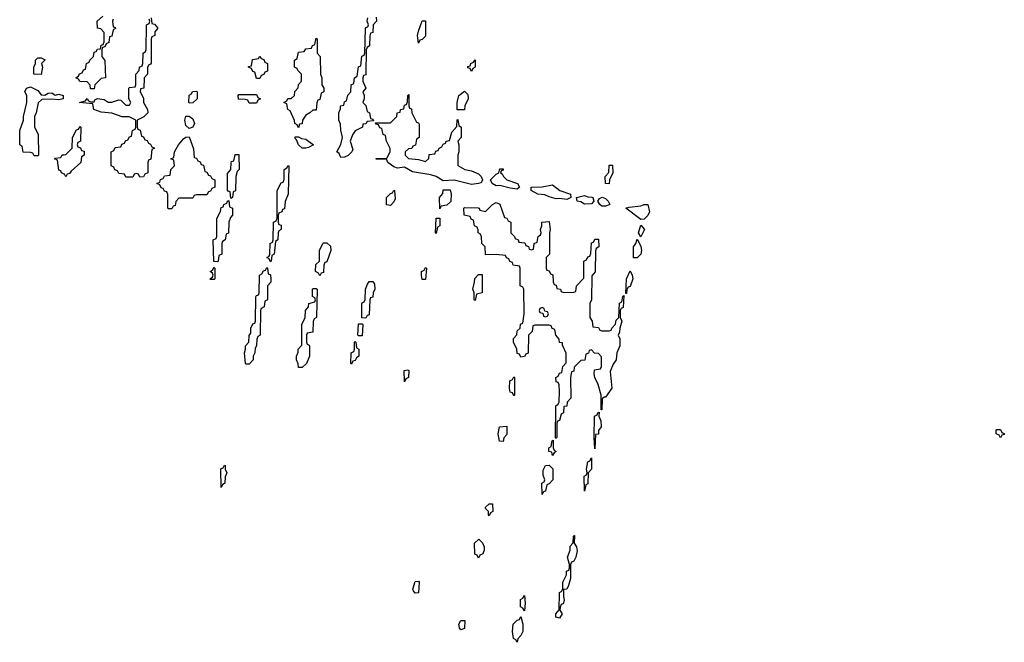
# Model space of a CAD drawing. Header units: inches. Extents: x 2777885 to 2884230, y 684484 to 829189.
# Tile 169 of 239: x 2839748 to 2845332, y 790468 to 793999. Entities that reach past the tile are written whole.
import ezdxf

# ---------------------------------------------------------------- set-up
doc = ezdxf.new("R2010")
doc.units = ezdxf.units.IN
doc.header["$MEASUREMENT"] = 0
doc.layers.add('C8739', color=7, linetype='Continuous')
doc.layers.add('C8749', color=7, linetype='Continuous')

msp = doc.modelspace()

# ---------------------------------------------------------------- linework, layer by layer
at = {"layer": 'C8739', "color": 6}
for points in [[(2839870, 793688), (2839828, 793690), (2839828, 793730), (2839838, 793750), (2839838, 793770), (2839850, 793782), (2839870, 793782), (2839892, 793772), (2839872, 793750), (2839878, 793730)], [(2839890, 793571.3), (2839910, 793582), (2839930, 793584.7), (2839950, 793571.3), (2839970, 793576), (2839994, 793570), (2839994, 793550), (2839970, 793544), (2839930, 793549), (2839872.7, 793547.3), (2839852.7, 793527.3), (2839841, 793470), (2839831.3, 793450), (2839832, 793390), (2839852, 793350), (2839854, 793230), (2839850, 793226), (2839830, 793226), (2839822, 793242), (2839810, 793246), (2839767.3, 793247.3), (2839762, 793282), (2839748, 793290), (2839748.7, 793370), (2839768.7, 793430), (2839769, 793450), (2839789.2, 793530), (2839789, 793569), (2839778, 793590), (2839786, 793610), (2839810, 793618), (2839850, 793598), (2839870, 793572)]]:
    msp.add_lwpolyline(points, close=True, dxfattribs=at)
msp.add_lwpolyline([(2840000, 793123), (2839986, 793130), (2839982, 793142), (2839970, 793146), (2839962, 793202), (2839946, 793210), (2839950, 793214), (2839982, 793218), (2839988, 793232), (2840000, 793233.1)], dxfattribs=at)
at = {"layer": 'C8749', "color": 6}
for points in [[(2840278, 794002), (2840274, 793990), (2840278, 793958), (2840290, 793954), (2840291.6, 793948.4), (2840278, 793942), (2840270, 793906), (2840258, 793902), (2840254, 793870), (2840238, 793862), (2840230, 793846), (2840218, 793842), (2840214, 793830), (2840214, 793790), (2840231.6, 793768.4), (2840234, 793670), (2840210, 793666), (2840174, 793630), (2840170, 793606), (2840150, 793606), (2840147.3, 793627.3), (2840130, 793646), (2840088.4, 793648.4), (2840082, 793662), (2840066, 793670), (2840082, 793678), (2840087.3, 793692.7), (2840102, 793698), (2840110, 793714), (2840122, 793718), (2840126, 793750), (2840142, 793758), (2840146, 793770), (2840166, 793790), (2840170, 793814), (2840182, 793818), (2840188.4, 793831.6), (2840206, 793834), (2840210, 793854), (2840222, 793858), (2840227.3, 793872.7), (2840227.3, 793927.3), (2840208, 793948), (2840188.7, 793950), (2840188, 793990), (2840220.4, 794019.6)], [(2840494, 794010), (2840498, 793978), (2840512.7, 793972.7), (2840532, 793950), (2840514, 793930), (2840514, 793910), (2840498, 793902), (2840494, 793890), (2840492.7, 793752.7), (2840490, 793746), (2840478, 793742), (2840472.7, 793727.3), (2840472, 793690), (2840454, 793670), (2840451.3, 793610), (2840434, 793606), (2840432, 793590), (2840450, 793554), (2840451, 793530), (2840472, 793490), (2840474, 793470), (2840451.6, 793448.4), (2840414, 793430), (2840414, 793390), (2840418, 793378), (2840431.6, 793371.6), (2840438, 793338), (2840450, 793334), (2840458, 793318), (2840470, 793314), (2840478, 793298), (2840490, 793294), (2840498, 793278), (2840512, 793270), (2840498, 793262), (2840491.6, 793208.4), (2840478, 793202), (2840474, 793190), (2840474, 793130), (2840458, 793122), (2840450, 793108), (2840430, 793106), (2840422, 793122), (2840410, 793126), (2840398, 793122), (2840390, 793106), (2840350, 793106), (2840342, 793122), (2840310, 793126), (2840302, 793142), (2840287.3, 793147.3), (2840282, 793162), (2840266, 793170), (2840266, 793250), (2840282, 793258), (2840290, 793274), (2840322, 793278), (2840327.3, 793292.7), (2840342, 793298), (2840348, 793312), (2840362, 793318), (2840370, 793334), (2840382, 793338), (2840388, 793370), (2840402, 793378), (2840406, 793390), (2840406, 793430), (2840368.4, 793448.4), (2840330, 793448.7), (2840270, 793469), (2840210, 793474), (2840168, 793490), (2840162, 793522), (2840088, 793530), (2840122, 793538), (2840130, 793552), (2840138, 793538), (2840150, 793534), (2840170, 793534), (2840174.6, 793545.4), (2840188.4, 793551.6), (2840226.8, 793546.8), (2840250, 793531), (2840270, 793531.3), (2840310, 793544.7), (2840322, 793542), (2840350, 793514), (2840370, 793514), (2840378, 793530), (2840366, 793550), (2840366, 793610), (2840370, 793614), (2840402, 793618), (2840406, 793630), (2840406, 793690), (2840426, 793710), (2840428, 793730), (2840442, 793738), (2840446, 793750), (2840448, 793810), (2840462, 793818), (2840466, 793830), (2840468, 793970), (2840482, 793978), (2840486, 793990), (2840482, 794002)], [(2841770, 794014), (2841770.7, 793990), (2841752, 793970), (2841750, 793926), (2841738, 793922), (2841732.7, 793907.3), (2841732, 793850), (2841718, 793842), (2841712.7, 793827.3), (2841711.6, 793691.6), (2841710, 793686), (2841698, 793682), (2841694, 793670), (2841694, 793650), (2841711.3, 793610), (2841694, 793590), (2841702, 793570), (2841702, 793550), (2841694, 793530), (2841711.6, 793511.6), (2841718, 793478), (2841732, 793470), (2841738, 793438), (2841750, 793434), (2841754, 793426), (2841718, 793422), (2841711.6, 793408.4), (2841694, 793406), (2841691.1, 793388.9), (2841650, 793368), (2841634.8, 793345.2), (2841622, 793310), (2841636.8, 793263.2), (2841631.3, 793250), (2841610, 793229.2), (2841590, 793219), (2841570, 793218), (2841559.3, 793239.3), (2841546, 793250), (2841569.1, 793290.9), (2841578, 793330), (2841568.4, 793371.6), (2841567.3, 793407.3), (2841558, 793430), (2841558, 793470), (2841567.3, 793492.7), (2841568, 793510), (2841586, 793514), (2841590, 793534), (2841602, 793538), (2841608.4, 793571.6), (2841626, 793590), (2841628, 793630), (2841642, 793638), (2841646, 793670), (2841662, 793678), (2841668.4, 793731.6), (2841682, 793738), (2841688.4, 793791.6), (2841702, 793798), (2841706, 793810), (2841708.9, 793948.9), (2841710, 793954), (2841722, 793958), (2841726, 793970), (2841719, 793990), (2841722, 794010)], [(2840000, 793233.1), (2840010, 793234), (2840046, 793270), (2840048, 793330), (2840070, 793374), (2840082, 793378), (2840090, 793394), (2840094, 793390), (2840092, 793310), (2840078, 793302), (2840074, 793290), (2840078, 793278), (2840092, 793272), (2840098, 793258), (2840112.7, 793252.7), (2840114, 793230), (2840098, 793222), (2840094, 793190), (2840039.6, 793140.4), (2840030, 793126), (2840018, 793122), (2840010, 793108), (2840002, 793122), (2840000, 793123)]]:
    msp.add_lwpolyline(points, dxfattribs=at)
for points in [[(2842010, 793866), (2842004, 793910), (2842010, 793934), (2842030, 793992), (2842050, 793992), (2842050, 793906), (2842030, 793886), (2842018, 793882)], [(2841330, 793386), (2841322, 793402), (2841308, 793410), (2841307.3, 793427.3), (2841282, 793482), (2841268, 793490), (2841262, 793522), (2841246, 793530), (2841262, 793538), (2841268.4, 793551.6), (2841287.3, 793552.7), (2841306, 793570), (2841308.4, 793591.6), (2841327.3, 793612.7), (2841328.4, 793631.6), (2841346, 793650), (2841346, 793690), (2841326, 793710), (2841322, 793722), (2841306, 793730), (2841306, 793770), (2841322, 793778), (2841330, 793814), (2841362, 793818), (2841370, 793834), (2841402, 793838), (2841408, 793852), (2841422, 793858), (2841430, 793894), (2841434, 793890), (2841434, 793810), (2841452, 793790), (2841454, 793690), (2841462, 793670), (2841462, 793630), (2841472, 793610), (2841472, 793590), (2841458, 793582), (2841450, 793546), (2841438, 793542), (2841432.7, 793527.3), (2841430, 793486), (2841410, 793486), (2841394, 793470), (2841370, 793458), (2841351.3, 793428.7), (2841350.7, 793409.3), (2841334, 793406)], [(2841090, 793666), (2841082, 793702), (2841070, 793706), (2841062, 793722), (2841046, 793730), (2841046, 793734), (2841062, 793738), (2841067.3, 793772.7), (2841102, 793778), (2841110, 793792), (2841118, 793778), (2841132.7, 793772.7), (2841138, 793758), (2841154, 793750), (2841152.7, 793707.3), (2841138, 793702), (2841132.7, 793687.3), (2841118, 793682), (2841110, 793666)], [(2842310, 793706), (2842302, 793722), (2842290, 793726), (2842290, 793734), (2842302, 793738), (2842306, 793750), (2842322, 793758), (2842330, 793772), (2842331.3, 793730), (2842318, 793722)], [(2840710, 793526), (2840708, 793530), (2840708.4, 793571.6), (2840722, 793578), (2840727.3, 793592.7), (2840750, 793594), (2840754, 793590), (2840754, 793550), (2840730, 793528)], [(2841050, 793526), (2841042, 793542), (2841027.3, 793547.3), (2840988.4, 793548.4), (2840986, 793570), (2840990, 793574), (2841090, 793574), (2841098, 793558), (2841114, 793550), (2841098, 793542), (2841090, 793526)], [(2842050, 793194), (2842067.3, 793212.7), (2842070, 793234), (2842102, 793238), (2842107.3, 793252.7), (2842122, 793258), (2842126, 793270), (2842142, 793278), (2842150, 793294), (2842162, 793298), (2842166, 793310), (2842186, 793314), (2842198, 793362), (2842227.3, 793392.7), (2842228.4, 793431.6), (2842232.7, 793432.7), (2842238, 793398), (2842252, 793390), (2842251, 793330), (2842232, 793310), (2842238, 793290), (2842238, 793250), (2842232, 793230), (2842232.7, 793172.7), (2842272, 793150), (2842310, 793142), (2842350, 793124.7), (2842364.7, 793110), (2842372, 793090), (2842365.4, 793074.6), (2842350, 793069.2), (2842310, 793065.2), (2842212, 793088), (2842150, 793086), (2842109.1, 793109.1), (2842079.3, 793119.3), (2841976, 793136), (2841930, 793162), (2841890, 793157.2), (2841870, 793165.2), (2841835.3, 793190), (2841827.3, 793207.3), (2841770, 793208.7), (2841770, 793212), (2841830, 793214), (2841848.7, 793250), (2841848.4, 793268.4), (2841828, 793310), (2841822, 793342), (2841808.4, 793348.4), (2841802, 793382), (2841790, 793386), (2841782, 793402), (2841767.3, 793407.3), (2841766, 793414), (2841850, 793414), (2841886, 793450), (2841888, 793470), (2841906, 793474), (2841908, 793490), (2841926, 793494), (2841930, 793514), (2841942, 793518), (2841947.3, 793532.7), (2841948.7, 793570), (2841954, 793574), (2841954, 793510), (2841958, 793498), (2841970, 793494), (2841972, 793470), (2841998, 793418), (2842010, 793414), (2842012.7, 793407.3), (2842014, 793330), (2841998, 793322), (2841992, 793288), (2841978, 793282), (2841971.6, 793268.4), (2841952.7, 793267.3), (2841934, 793250), (2841934, 793230), (2841952.7, 793212.7), (2842010, 793206)], [(2842270, 793488), (2842228.7, 793488.7), (2842228.9, 793528.9), (2842238, 793570), (2842270, 793594), (2842290, 793574), (2842290.8, 793550), (2842272, 793510)], [(2840710, 793382), (2840690, 793398), (2840685.2, 793430), (2840690, 793451.3), (2840710, 793451.3), (2840730, 793436), (2840739.1, 793410), (2840730, 793389)], [(2840590, 792926), (2840588, 792930), (2840587.3, 793007.3), (2840582, 793022), (2840570, 793026), (2840562, 793042), (2840550, 793046), (2840542, 793062), (2840526, 793070), (2840542, 793078), (2840547.3, 793092.7), (2840562, 793098), (2840570, 793114), (2840602, 793118), (2840606, 793150), (2840626, 793170), (2840622, 793202), (2840606, 793210), (2840622, 793218), (2840626, 793250), (2840648, 793290), (2840676.4, 793323.6), (2840690, 793332), (2840710, 793334), (2840732.7, 793267.3), (2840738, 793218), (2840750, 793214), (2840758, 793198), (2840772, 793192), (2840778, 793178), (2840790, 793174), (2840798, 793138), (2840810, 793134), (2840818, 793118), (2840830, 793114), (2840838, 793098), (2840854, 793090), (2840854, 793050), (2840838, 793042), (2840830, 793026), (2840818, 793022), (2840810, 793006), (2840750, 793006), (2840738, 793002), (2840730, 792986), (2840650, 792986), (2840632.7, 792967.3), (2840630, 792946), (2840618, 792942), (2840610, 792926)], [(2841370, 793269.6), (2841349.6, 793269.6), (2841329.5, 793289.5), (2841318, 793318), (2841310, 793326), (2841310, 793334), (2841330, 793334), (2841346, 793326), (2841370, 793322), (2841414, 793290), (2841386.4, 793273.6)], [(2840946, 792986), (2840942, 793022), (2840930, 793026), (2840927.3, 793032.7), (2840927.3, 793127.3), (2840946, 793150), (2840948, 793188), (2840950, 793194), (2840962, 793198), (2840970, 793234), (2840990, 793234), (2840992, 793150), (2840982, 793138), (2840974, 793110), (2840971.6, 793028.4), (2840958, 793022), (2840954, 792990), (2840950, 792986)], [(2841170, 792626), (2841162, 792642), (2841148.7, 792650), (2841162, 792658), (2841166, 792670), (2841168, 792730), (2841182, 792738), (2841186, 792750), (2841188, 792850), (2841202, 792858), (2841207.3, 792872.7), (2841208, 793030), (2841230, 793074), (2841242, 793078), (2841247.3, 793092.7), (2841248.7, 793150), (2841262, 793158), (2841270, 793172), (2841274, 793170), (2841271.1, 793008.9), (2841252.7, 792967.3), (2841250, 792926), (2841238, 792922), (2841234, 792910), (2841218, 792902), (2841214, 792890), (2841214, 792850), (2841218, 792838), (2841230, 792834), (2841231.3, 792810), (2841218, 792802), (2841214, 792790), (2841212, 792750), (2841198, 792742), (2841192, 792670), (2841178, 792662), (2841174, 792630)], [(2842570, 793038), (2842530, 793042.7), (2842470, 793059), (2842450, 793057.2), (2842428, 793070), (2842418, 793090), (2842450, 793122), (2842466, 793130), (2842470, 793154), (2842490, 793154), (2842490, 793146), (2842478, 793142), (2842474, 793130), (2842484.7, 793124.7), (2842491.3, 793110), (2842510.7, 793090.7), (2842571.3, 793070), (2842582, 793050)], [(2843090, 793068.7), (2843069.2, 793069.2), (2843069, 793110), (2843088, 793132), (2843090, 793174), (2843110, 793174), (2843111, 793130), (2843092, 793090)], [(2842850, 792979), (2842810, 792985.2), (2842790, 792982.7), (2842750, 792994), (2842726.3, 793006.3), (2842686, 793010), (2842648, 793030), (2842648, 793050), (2842710, 793050.7), (2842770, 793062), (2842810.6, 793030.6), (2842871, 793010), (2842874, 792990), (2842870, 792988.7)], [(2841850, 792946), (2841828.4, 792948.4), (2841829, 792990), (2841850, 793014), (2841862, 793018), (2841870, 793032), (2841874, 793030), (2841876.9, 792983.1), (2841870, 792966)], [(2842130, 792926), (2842128.7, 792990), (2842147.3, 793012.7), (2842150, 793034), (2842190, 793034), (2842194, 793010), (2842192.7, 792967.3), (2842170, 792948), (2842138, 792942)], [(2842950, 792953.2), (2842930, 792965.2), (2842910, 792969.3), (2842906, 792990), (2842950, 793002), (2842970, 792994), (2842993, 792993), (2842998, 792990), (2843004.7, 792970), (2842990, 792955.3)], [(2843050, 792942), (2843038, 792950), (2843026, 792970), (2843035.3, 792984.7), (2843051.6, 792991.6), (2843070, 792984.7), (2843084.7, 792970), (2843094, 792950), (2843090, 792948.7), (2843070, 792942)], [(2840870, 792626), (2840848, 792628), (2840846, 792750), (2840862, 792758), (2840866, 792770), (2840866, 792870), (2840887.3, 792912.7), (2840890, 792934), (2840902, 792938), (2840906, 792950), (2840922, 792958), (2840926, 792970), (2840934, 792974), (2840938, 792938), (2840954, 792930), (2840954, 792890), (2840943.6, 792876.4), (2840934, 792850), (2840931.6, 792788.4), (2840918, 792782), (2840914, 792750), (2840898, 792742), (2840894, 792730), (2840894, 792670), (2840878, 792662), (2840874, 792630)], [(2842650, 792694), (2842662, 792698), (2842666, 792730), (2842682, 792738), (2842688, 792770), (2842702, 792778), (2842706, 792790), (2842702, 792810), (2842709, 792830), (2842709.4, 792850.6), (2842750, 792854), (2842756, 792810), (2842751.6, 792788.4), (2842752, 792670), (2842734, 792650), (2842734, 792590), (2842738, 792578), (2842750, 792574), (2842758, 792558), (2842771.6, 792551.6), (2842772.7, 792512.7), (2842778, 792498), (2842790, 792494), (2842794, 792474), (2842814, 792470), (2842818, 792458), (2842832.7, 792452.7), (2842890, 792454), (2842902, 792458), (2842906, 792490), (2842947.3, 792532.7), (2842948, 792630), (2842962, 792638), (2842970, 792654), (2842982, 792658), (2842987.3, 792672.7), (2842990, 792734), (2843002, 792738), (2843010, 792754), (2843030, 792754), (2843031.3, 792710), (2843018, 792702), (2843012.7, 792687.3), (2843011.1, 792568.9), (2842992.7, 792547.3), (2842991.3, 792410), (2842982, 792390), (2842982, 792310), (2842994, 792290), (2842998, 792258), (2843030, 792254), (2843038, 792238), (2843050, 792234), (2843090, 792234), (2843102, 792238), (2843106, 792250), (2843127.3, 792272.7), (2843130, 792294), (2843146, 792310), (2843148.9, 792391.1), (2843162, 792398), (2843168, 792430), (2843174, 792434), (2843170, 792366), (2843158, 792362), (2843154, 792350), (2843154, 792310), (2843162, 792290), (2843150.7, 792250), (2843150, 792226), (2843142, 792210), (2843150.8, 792190), (2843151, 792150), (2843134.8, 792110), (2843130.8, 792070), (2843114.4, 792045.6), (2843096.9, 792003.1), (2843106, 791910), (2843070, 791858), (2843062, 791858), (2843052, 791848), (2843050, 791786), (2843046, 791786), (2843046, 791870), (2843028.7, 791930), (2843009, 791969), (2843006, 791990), (2843007.3, 792012.7), (2843042, 792018), (2843047.3, 792032.7), (2843047.3, 792087.3), (2843030, 792106), (2843008, 792108), (2842990, 792126), (2842978, 792122), (2842972.7, 792107.3), (2842958, 792102), (2842952.7, 792067.3), (2842930, 792066), (2842892, 792028), (2842890, 792006), (2842878, 792002), (2842872, 791970), (2842872.7, 791852.7), (2842852, 791830), (2842850, 791808), (2842834, 791806), (2842832, 791770), (2842818, 791762), (2842810, 791726), (2842798, 791722), (2842794, 791710), (2842794, 791630), (2842790, 791626), (2842786, 791626), (2842788, 791810), (2842802, 791818), (2842807.3, 791832.7), (2842808.7, 791890), (2842807.3, 791927.3), (2842802, 791942), (2842790, 791946), (2842788, 791970), (2842802, 791978), (2842810, 791994), (2842822, 791998), (2842828.4, 792031.6), (2842847.3, 792052.7), (2842847.3, 792107.3), (2842826, 792154), (2842826, 792166), (2842809.1, 792169.1), (2842808, 792188), (2842788, 792210), (2842782, 792242), (2842768, 792248), (2842762, 792262), (2842750, 792266), (2842670, 792266), (2842658, 792262), (2842654, 792230), (2842634, 792210), (2842631.6, 792108.4), (2842618, 792102), (2842611.6, 792088.4), (2842590, 792086), (2842582, 792102), (2842570, 792106), (2842568, 792130), (2842549, 792170), (2842548.9, 792191.1), (2842567.3, 792212.7), (2842570, 792234), (2842586, 792250), (2842587.3, 792272.7), (2842602, 792278), (2842608, 792330), (2842606, 792470), (2842602, 792482), (2842586, 792490), (2842586, 792590), (2842582, 792602), (2842547.3, 792607.3), (2842542, 792622), (2842527.3, 792627.3), (2842522, 792642), (2842508, 792648), (2842502, 792662), (2842450, 792668), (2842390, 792666), (2842388, 792710), (2842368.7, 792730), (2842367.3, 792767.3), (2842362, 792782), (2842348, 792790), (2842347.3, 792807.3), (2842342, 792822), (2842328, 792830), (2842322, 792862), (2842308, 792868), (2842302, 792882), (2842268, 792890), (2842266, 792930), (2842270, 792934), (2842347.3, 792932.7), (2842354, 792930), (2842358, 792918), (2842390, 792912), (2842430, 792951.3), (2842450, 792962), (2842470, 792952), (2842498, 792878), (2842510, 792874), (2842518, 792858), (2842534, 792850), (2842534, 792790), (2842554, 792770), (2842558, 792758), (2842574, 792750), (2842578, 792738), (2842612.7, 792732.7), (2842618, 792718), (2842632.7, 792712.7), (2842638, 792698)], [(2843270, 792866), (2843186, 792930), (2843204, 792936), (2843270, 792943), (2843290, 792950.8), (2843310, 792950.8), (2843318.7, 792910), (2843310, 792889.2), (2843290, 792868)], [(2842110, 792786), (2842106, 792790), (2842108.9, 792871.1), (2842110, 792874), (2842130, 792874), (2842131.3, 792830), (2842118, 792822)], [(2843270, 792768), (2843258, 792790), (2843270, 792834), (2843290.6, 792810)], [(2841450, 792546), (2841442, 792562), (2841426, 792570), (2841428, 792610), (2841448, 792630), (2841449.1, 792690.9), (2841468, 792730), (2841470, 792734), (2841490, 792734), (2841510, 792714), (2841512, 792690), (2841490, 792626), (2841478, 792622), (2841472.7, 792607.3), (2841470, 792566), (2841458, 792562)], [(2843228.7, 792648.7), (2843229, 792710), (2843242, 792730), (2843250, 792754), (2843270, 792714), (2843273.4, 792690), (2843270.6, 792670), (2843250, 792649.2)], [(2840830, 792526), (2840826, 792530), (2840842, 792538), (2840846, 792550), (2840842, 792562), (2840828, 792570), (2840842, 792578), (2840850, 792594), (2840854, 792590), (2840854, 792530), (2840850, 792526)], [(2841030, 792046), (2841028.9, 792048.9), (2841022, 792110), (2841028.7, 792130), (2841029, 792150), (2841048, 792170), (2841048.4, 792208.4), (2841058, 792222), (2841058, 792250), (2841070, 792274), (2841082, 792278), (2841086, 792290), (2841087.3, 792427.3), (2841090, 792434), (2841102, 792438), (2841106, 792450), (2841108, 792550), (2841122, 792558), (2841130, 792574), (2841142, 792578), (2841150, 792594), (2841154, 792590), (2841158, 792558), (2841171.1, 792551.1), (2841172, 792530), (2841172, 792510), (2841154, 792490), (2841154, 792410), (2841138, 792402), (2841134, 792370), (2841118, 792362), (2841114, 792350), (2841112, 792210), (2841098, 792202), (2841092.7, 792187.3), (2841091.1, 792148.9), (2841083.6, 792136.4), (2841082, 792110), (2841072, 792090), (2841071.3, 792070), (2841050, 792046)], [(2842030, 792526), (2842026, 792550), (2842026, 792570), (2842042, 792578), (2842050, 792594), (2842054, 792590), (2842050, 792526)], [(2842330, 792406), (2842326, 792410), (2842326, 792450), (2842318, 792470), (2842328, 792510), (2842328.4, 792531.6), (2842350, 792554), (2842370, 792554), (2842371.3, 792450), (2842338, 792442)], [(2843186, 792446), (2843188.7, 792530), (2843210, 792574), (2843222, 792550), (2843224.7, 792530), (2843210, 792486), (2843198, 792482), (2843191.6, 792468.4), (2843190, 792446)], [(2841710, 792306), (2841688, 792308), (2841687.3, 792387.3), (2841690, 792394), (2841702, 792398), (2841707.3, 792412.7), (2841708.7, 792470), (2841720.4, 792499.6), (2841730, 792514), (2841750, 792514), (2841759.6, 792499.6), (2841762, 792470), (2841752, 792450), (2841750, 792426), (2841738, 792422), (2841734, 792410), (2841730, 792326), (2841718, 792322)], [(2841330, 792026), (2841327.3, 792047.3), (2841318, 792070), (2841318, 792090), (2841327.3, 792112.7), (2841328, 792130), (2841347.3, 792152.7), (2841348, 792270), (2841366, 792310), (2841368, 792350), (2841386, 792370), (2841388, 792390), (2841422, 792398), (2841426, 792410), (2841422, 792422), (2841408, 792430), (2841408, 792470), (2841410, 792474), (2841430, 792474), (2841434, 792470), (2841432, 792310), (2841418, 792302), (2841412.7, 792287.3), (2841410, 792226), (2841378, 792222), (2841374, 792210), (2841374, 792170), (2841378, 792158), (2841390, 792154), (2841391.6, 792148.4), (2841391.6, 792091.6), (2841374, 792050), (2841350, 792026)], [(2842710, 792366), (2842698, 792362), (2842694, 792350), (2842698, 792338), (2842714, 792334), (2842718, 792318), (2842730, 792314), (2842742, 792318), (2842746, 792330), (2842742, 792342), (2842726, 792346), (2842722, 792362)], [(2841670, 792206), (2841666, 792210), (2841670, 792274), (2841690, 792274), (2841694, 792270), (2841690, 792206)], [(2841630, 792046), (2841626, 792050), (2841628, 792110), (2841642, 792118), (2841646, 792130), (2841646, 792170), (2841650, 792174), (2841654, 792170), (2841658, 792138), (2841671.1, 792131.1), (2841671.3, 792090), (2841658, 792082), (2841650, 792066), (2841638, 792062)], [(2841930, 791946), (2841928.7, 792010), (2841950, 792014), (2841954, 792010), (2841952, 791970), (2841938, 791962)], [(2842550, 791866), (2842542, 791882), (2842530, 791886), (2842526, 791910), (2842528, 791950), (2842542, 791958), (2842550, 791974), (2842554, 791970), (2842554, 791870)], [(2843010, 791566), (2843006, 791630), (2843008, 791750), (2843022, 791758), (2843026, 791770), (2843034, 791774), (2843032, 791750), (2843043.6, 791723.6), (2843044.7, 791690), (2843031, 791670), (2843030, 791648), (2843014, 791646)], [(2842490, 791606), (2842468.7, 791608.7), (2842462, 791650), (2842468, 791690), (2842510, 791694), (2842510, 791646), (2842492.7, 791627.3)], [(2845310, 791628), (2845302, 791642), (2845286, 791650), (2845286, 791670), (2845290, 791674), (2845310, 791674), (2845318, 791658), (2845331.6, 791651.6), (2845330, 791646), (2845318, 791642)], [(2842770, 791528), (2842766, 791546), (2842749.3, 791549.3), (2842749, 791571), (2842762, 791578), (2842768, 791610), (2842774, 791614), (2842774, 791570), (2842778, 791558), (2842790.8, 791550), (2842778, 791542)], [(2842950, 791326), (2842948.7, 791410), (2842962, 791418), (2842966, 791430), (2842962, 791450), (2842968.9, 791491.1), (2842982, 791498), (2842990, 791514), (2842990.7, 791450), (2842972, 791430), (2842970, 791366), (2842958, 791362)], [(2840890, 791346), (2840888.4, 791448.4), (2840890, 791454), (2840902, 791458), (2840910, 791472), (2840914, 791470), (2840914, 791450), (2840922, 791430), (2840912.7, 791407.3), (2840912, 791370), (2840898, 791362)], [(2842710, 791306), (2842708.9, 791371.1), (2842722, 791378), (2842726, 791390), (2842716.4, 791416.4), (2842716.4, 791443.6), (2842729, 791471), (2842750, 791472), (2842770.9, 791450.9), (2842771.3, 791390), (2842750, 791366), (2842738, 791362), (2842730, 791326), (2842718, 791322)], [(2842410, 791186), (2842406, 791190), (2842406, 791210), (2842390, 791226), (2842390, 791234), (2842410, 791254), (2842430, 791254), (2842432, 791210), (2842418, 791202)], [(2842350, 790946), (2842342, 790962), (2842328.4, 790968.4), (2842328, 791030), (2842352, 791052), (2842371.6, 791031.6), (2842382, 791010), (2842382, 790990), (2842374, 790970), (2842358, 790962)], [(2842810, 790605.2), (2842788, 790610), (2842788, 790630), (2842808, 790652), (2842808.7, 790750), (2842822, 790758), (2842827.3, 790772.7), (2842828.7, 790810), (2842848, 790850), (2842849, 790871), (2842862, 790878), (2842866, 790890), (2842866, 790910), (2842855.3, 790950), (2842869, 790990), (2842870, 791014), (2842887.3, 791032.7), (2842888.4, 791068.4), (2842890, 791074), (2842894, 791074), (2842892, 791030), (2842904.7, 791010), (2842910, 790986), (2842901, 790950), (2842890, 790928.7), (2842878, 790922), (2842871, 790909), (2842870.7, 790830), (2842861, 790790), (2842850, 790768.7), (2842832.7, 790767.3), (2842831, 790730), (2842835.3, 790704.7), (2842830, 790686), (2842818, 790682), (2842812.7, 790667.3), (2842812, 790650), (2842824.7, 790630)], [(2841990, 790746), (2841980.4, 790760.4), (2841978, 790770), (2841990, 790812), (2842010, 790814), (2842014, 790810), (2842010, 790748)], [(2842610, 790646), (2842602, 790662), (2842588, 790670), (2842588, 790710), (2842602, 790718), (2842610, 790734), (2842614, 790690)], [(2842250, 790538), (2842242, 790550), (2842239, 790570), (2842250, 790592), (2842272, 790592), (2842270, 790546)], [(2842570, 790468), (2842562, 790482), (2842548, 790490), (2842542, 790530), (2842546, 790570), (2842570, 790594), (2842582, 790598), (2842590, 790614), (2842602, 790570), (2842602, 790530), (2842590, 790506), (2842572, 790488)]]:
    msp.add_lwpolyline(points, close=True, dxfattribs=at)

doc.saveas('drawing.dxf')
